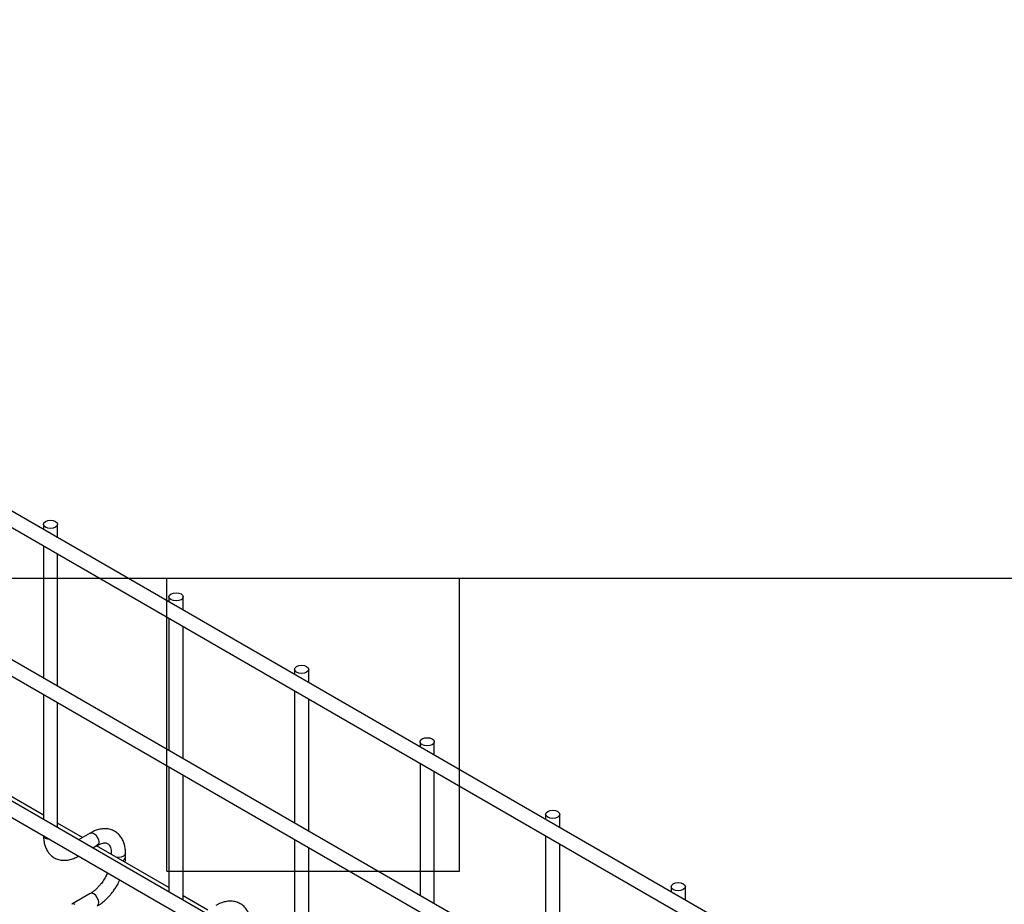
# Model space of a CAD drawing. Header units: inches. Extents: x 0.2 to 10.7, y 0.2 to 8.1.
# Tile 17 of 20: x 8.662 to 9.586, y 7.256 to 8.087. Entities that reach past the tile are written whole.
import ezdxf

# ---------------------------------------------------------------- set-up
doc = ezdxf.new("R2010")
doc.units = ezdxf.units.IN
doc.header["$MEASUREMENT"] = 0
doc.layers.add('TEXT', color=140, linetype='Continuous', lineweight=25)

msp = doc.modelspace()

# ---------------------------------------------------------------- linework, layer by layer
for p, q in [((10.56049, 6.52517), (7.85522, 8.08689)), ((7.84855, 8.07534), (10.55383, 6.51362)), ((10.56049, 6.38568), (7.85522, 7.9474)), ((7.84855, 7.93585), (10.55383, 6.37413)), ((7.84855, 7.80316), (10.55383, 6.24144)), ((10.41662, 6.33605), (7.9906, 7.73656)), ((8.68432, 7.61305), (8.68432, 7.60826)), ((8.69765, 7.60057), (8.69765, 7.61305)), ((8.68432, 7.59287), (8.68432, 7.46877)), ((8.69765, 7.46107), (8.69765, 7.58517)), ((8.80217, 7.54501), (8.80217, 7.54023)), ((8.8155, 7.53253), (8.8155, 7.54501)), ((8.80217, 7.52483), (8.80217, 7.40074)), ((8.8155, 7.39304), (8.8155, 7.51714)), ((8.92002, 7.47698), (8.92002, 7.47219)), ((8.93336, 7.4645), (8.93336, 7.47698)), ((8.68432, 7.45337), (8.68432, 7.33608)), ((8.92002, 7.4568), (8.92002, 7.3327)), ((8.69765, 7.32839), (8.69765, 7.44568)), ((8.93336, 7.32501), (8.93336, 7.4491)), ((9.03787, 7.40894), (9.03787, 7.40416)), ((9.05121, 7.39646), (9.05121, 7.40894)), ((8.80217, 7.38534), (8.80217, 7.26805)), ((9.03787, 7.38877), (9.03787, 7.26467)), ((8.68432, 7.3401), (8.61632, 7.37935)), ((8.8155, 7.26035), (8.8155, 7.37764)), ((9.05121, 7.25697), (9.05121, 7.38107)), ((9.15572, 7.34091), (9.15572, 7.33613)), ((9.16906, 7.32843), (9.16906, 7.34091)), ((8.72084, 7.31902), (8.69765, 7.3324)), ((8.72822, 7.32328), (8.71736, 7.31701)), ((9.15572, 7.32073), (9.15572, 7.19663)), ((8.7307, 7.30931), (8.73489, 7.31173)), ((8.80217, 7.27207), (8.73418, 7.31132)), ((8.92002, 7.31731), (8.92002, 7.20001)), ((9.16906, 7.18894), (9.16906, 7.31303)), ((8.74802, 7.30415), (8.74802, 7.30333)), ((8.74822, 7.30321), (8.74802, 7.30414)), ((8.76135, 7.30068), (8.76135, 7.30415)), ((8.93336, 7.19232), (8.93336, 7.30961)), ((8.72822, 7.26639), (8.7109, 7.25639)), ((9.27358, 7.27288), (9.27358, 7.26809)), ((9.28691, 7.2604), (9.28691, 7.27288)), ((8.83869, 7.25098), (8.8155, 7.26437))]:
    msp.add_line(p, q)
at = {"flags": 128}
for points in [[(8.6957, 7.61577), (8.69715, 7.61452), (8.69765, 7.61305), (8.69715, 7.61157), (8.6957, 7.61032), (8.69354, 7.60949), (8.69099, 7.6092), (8.68844, 7.60949), (8.68627, 7.61032), (8.68483, 7.61157), (8.68432, 7.61305), (8.68483, 7.61452), (8.68627, 7.61577), (8.68844, 7.6166), (8.69099, 7.61689), (8.69354, 7.6166), (8.6957, 7.61577)], [(8.81355, 7.54773), (8.815, 7.54648), (8.8155, 7.54501), (8.815, 7.54354), (8.81355, 7.54229), (8.81139, 7.54146), (8.80884, 7.54116), (8.80629, 7.54146), (8.80412, 7.54229), (8.80268, 7.54354), (8.80217, 7.54501), (8.80268, 7.54648), (8.80412, 7.54773), (8.80629, 7.54857), (8.80884, 7.54886), (8.81139, 7.54857), (8.81355, 7.54773)], [(8.9314, 7.4797), (8.93285, 7.47845), (8.93336, 7.47698), (8.93285, 7.4755), (8.9314, 7.47426), (8.92924, 7.47342), (8.92669, 7.47313), (8.92414, 7.47342), (8.92197, 7.47426), (8.92053, 7.4755), (8.92002, 7.47698), (8.92053, 7.47845), (8.92197, 7.4797), (8.92414, 7.48053), (8.92669, 7.48083), (8.92924, 7.48053), (8.9314, 7.4797)], [(9.04925, 7.41166), (9.0507, 7.41042), (9.05121, 7.40894), (9.0507, 7.40747), (9.04925, 7.40622), (9.04709, 7.40539), (9.04454, 7.40509), (9.04199, 7.40539), (9.03983, 7.40622), (9.03838, 7.40747), (9.03787, 7.40894), (9.03838, 7.41042), (9.03983, 7.41166), (9.04199, 7.4125), (9.04454, 7.41279), (9.04709, 7.4125), (9.04925, 7.41166)], [(9.1671, 7.34363), (9.16855, 7.34238), (9.16906, 7.34091), (9.16855, 7.33944), (9.1671, 7.33819), (9.16494, 7.33735), (9.16239, 7.33706), (9.15984, 7.33735), (9.15768, 7.33819), (9.15623, 7.33944), (9.15572, 7.34091), (9.15623, 7.34238), (9.15768, 7.34363), (9.15984, 7.34446), (9.16239, 7.34476), (9.16494, 7.34446), (9.1671, 7.34363)], [(8.68627, 7.31821), (8.68483, 7.31946), (8.68433, 7.32068)], [(8.72822, 7.32328), (8.72975, 7.32358), (8.73156, 7.32295)], [(8.73156, 7.32295), (8.73336, 7.32149), (8.73489, 7.31943), (8.73591, 7.31707), (8.73627, 7.31478), (8.73591, 7.31291), (8.73489, 7.31173), (8.73489, 7.31173)], [(8.69055, 7.31709), (8.68844, 7.31737), (8.68627, 7.31821)], [(8.76135, 7.30413), (8.76084, 7.30268), (8.7594, 7.30143), (8.75724, 7.30059), (8.75468, 7.3003), (8.75306, 7.30042)], [(9.28496, 7.2756), (9.2864, 7.27435), (9.28691, 7.27288), (9.2864, 7.2714), (9.28496, 7.27015), (9.28279, 7.26932), (9.28024, 7.26903), (9.27769, 7.26932), (9.27553, 7.27015), (9.27408, 7.2714), (9.27358, 7.27288), (9.27408, 7.27435), (9.27553, 7.2756), (9.27769, 7.27643), (9.28024, 7.27672), (9.28279, 7.27643), (9.28496, 7.2756)], [(8.73491, 7.25486), (8.73591, 7.25602), (8.73627, 7.2579), (8.73591, 7.26019), (8.73489, 7.26254), (8.73336, 7.26461), (8.73156, 7.26606), (8.72975, 7.26669), (8.72823, 7.2664)], [(8.71423, 7.25606), (8.71243, 7.25669), (8.7109, 7.25639), (8.71088, 7.25638)]]:
    msp.add_lwpolyline(points, dxfattribs=at)
msp.add_arc((8.75726, 7.30148), 0.00417, 283.61486, 348.73138)
for points, knots in [([(8.68437, 7.32095), (8.68437, 7.31998), (8.68437, 7.31753), (8.68497, 7.31383), (8.68614, 7.3099), (8.68795, 7.30629), (8.6904, 7.30311), (8.69355, 7.30048), (8.6974, 7.29856), (8.70169, 7.29761), (8.70617, 7.29765), (8.7106, 7.29858), (8.71443, 7.29997), (8.71671, 7.30131), (8.71755, 7.30181)], [0, 0, 0, 0, 0.054697, 0.137511, 0.221311, 0.305727, 0.390838, 0.477724, 0.568752, 0.667443, 0.758472, 0.851633, 0.945048, 1, 1, 1, 1]), ([(8.7613, 7.30413), (8.7613, 7.30512), (8.76129, 7.30758), (8.76069, 7.31128), (8.75951, 7.31521), (8.75769, 7.3188), (8.75523, 7.32197), (8.75208, 7.32458), (8.74821, 7.32648), (8.74391, 7.32739), (8.73943, 7.32733), (8.73501, 7.32637), (8.73125, 7.32498), (8.72902, 7.32366), (8.72824, 7.32319)], [0, 0, 0, 0, 0.055891, 0.138867, 0.222826, 0.307399, 0.392678, 0.479776, 0.571102, 0.670205, 0.761479, 0.854858, 0.948417, 1, 1, 1, 1]), ([(8.73488, 7.31171), (8.7356, 7.3121), (8.73713, 7.31294), (8.73927, 7.31366), (8.74124, 7.31402), (8.74289, 7.31398), (8.74427, 7.31359), (8.74535, 7.31289), (8.7464, 7.3116), (8.74727, 7.30978), (8.74783, 7.30731), (8.74808, 7.30537), (8.74801, 7.3042), (8.74801, 7.30414)], [0, 0, 0, 0, 0.076686, 0.165037, 0.254932, 0.348995, 0.454249, 0.590794, 0.696654, 0.797635, 0.896956, 0.995312, 1, 1, 1, 1]), ([(8.76102, 7.29582), (8.76117, 7.297), (8.76137, 7.29865), (8.76131, 7.30021), (8.7613, 7.30066)], [0, 0, 0, 0, 0.714053, 1, 1, 1, 1]), ([(8.74451, 7.28594), (8.74437, 7.2856), (8.7437, 7.284), (8.74283, 7.28245), (8.74214, 7.28122)], [0, 0, 0, 0, 0.208039, 1, 1, 1, 1]), ([(8.74214, 7.28122), (8.74122, 7.27972), (8.73992, 7.27762), (8.73775, 7.2748), (8.73583, 7.27257), (8.73348, 7.27022), (8.73102, 7.26821), (8.72923, 7.26693), (8.72833, 7.26647), (8.72823, 7.26642)], [0, 0, 0, 0, 0.233946, 0.329093, 0.484887, 0.643376, 0.809607, 0.978684, 1, 1, 1, 1]), ([(8.73488, 7.25493), (8.7355, 7.25527), (8.73747, 7.25634), (8.74059, 7.25874), (8.74407, 7.26187), (8.74694, 7.26498), (8.74946, 7.26809), (8.75165, 7.2712), (8.75399, 7.27493), (8.75532, 7.27767), (8.75609, 7.27925)], [0, 0, 0, 0, 0.071982, 0.230009, 0.376763, 0.510502, 0.614264, 0.732866, 0.84542, 1, 1, 1, 1]), ([(8.87915, 7.23609), (8.87915, 7.23708), (8.87914, 7.23954), (8.87854, 7.24325), (8.87736, 7.24717), (8.87554, 7.25077), (8.87308, 7.25393), (8.86993, 7.25654), (8.86606, 7.25844), (8.86176, 7.25936), (8.85728, 7.2593), (8.85286, 7.25834), (8.8491, 7.25695), (8.84688, 7.25563), (8.84609, 7.25516)], [0, 0, 0, 0, 0.055891, 0.138867, 0.222826, 0.307399, 0.392678, 0.479776, 0.571102, 0.670205, 0.761479, 0.854858, 0.948417, 1, 1, 1, 1])]:
    msp.add_open_spline(points, degree=3, knots=knots)
at = {"layer": 'TEXT'}
for p, q in [((0.22917, 7.5625), (9.85417, 7.5625)), ((8.8, 7.2875), (8.8, 7.5625)), ((9.075, 7.2875), (9.075, 7.5625)), ((8.8, 7.2875), (9.075, 7.2875))]:
    msp.add_line(p, q, dxfattribs=at)

doc.saveas('drawing.dxf')
